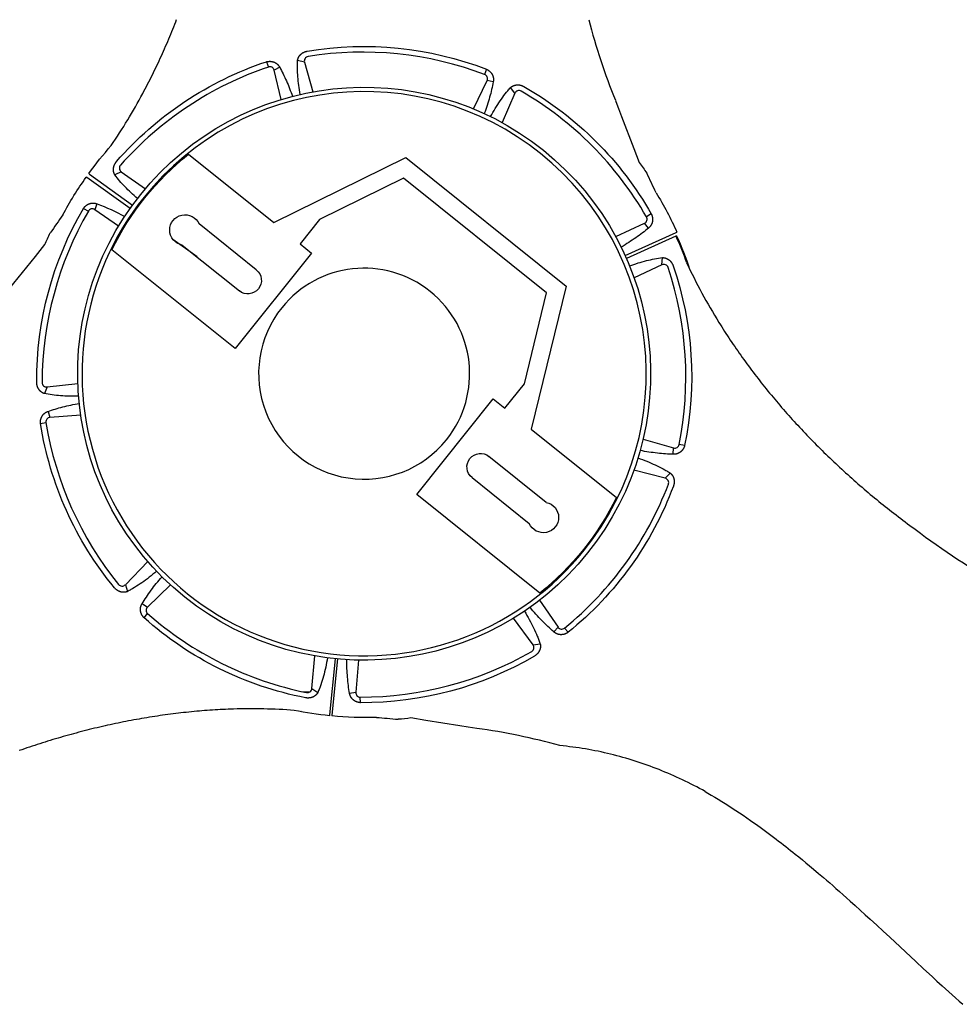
# Model space of a CAD drawing. Extents: x 4943 to 6465, y 1900 to 2987.
# Tile 7 of 25: x 5223 to 5438, y 2444 to 2669. Entities that reach past the tile are written whole.
import ezdxf

# ---------------------------------------------------------------- set-up
doc = ezdxf.new("R2010")
doc.units = 0
doc.layers.add('MAKE2D$VISIBLE$CURVAS', color=7, linetype='CONTINUOUS')

msp = doc.modelspace()

# ---------------------------------------------------------------- linework, layer by layer
at = {"layer": 'MAKE2D$VISIBLE$CURVAS', "color": 39}
for p, q in [((5279.86, 2659.45), (5280.32, 2658.25)), ((5288.57, 2659.36), (5286.98, 2659.75)), ((5288.57, 2659.36), (5290.47, 2652.57)), ((5282.9, 2658.2), (5281.62, 2657.54)), ((5283.26, 2650.83), (5281.62, 2657.54)), ((5330.17, 2657.74), (5329.76, 2656.53)), ((5327.2, 2648.68), (5330.32, 2655.15)), ((5331.72, 2654.85), (5330.32, 2655.15)), ((5336.67, 2652.24), (5333.74, 2645.54)), ((5336.67, 2652.24), (5335.68, 2653.55)), ((5239.27, 2633.89), (5239.42, 2633.78)), ((5239.42, 2633.78), (5249.28, 2626.7)), ((5246.7, 2634.28), (5245.22, 2633.57)), ((5246.7, 2634.28), (5252.21, 2630.43)), ((5238.83, 2632.96), (5238.68, 2633.07)), ((5248.69, 2625.88), (5238.83, 2632.96)), ((5241.13, 2626.98), (5240.61, 2625.63)), ((5238.03, 2625.91), (5239.16, 2625.31)), ((5246.05, 2621.83), (5240.61, 2625.63)), ((5249.7, 2625.16), (5249.51, 2625.3)), ((5250.09, 2626.12), (5250.29, 2625.98)), ((5367.85, 2624.66), (5366.77, 2623.98)), ((5359.72, 2619.48), (5366.32, 2622.56)), ((5367.22, 2621.44), (5366.32, 2622.56)), ((5266.15, 2621.14), (5266.1, 2621.09)), ((5361.87, 2615.16), (5373.56, 2620.44)), ((5373.56, 2620.44), (5373.73, 2620.52)), ((5264.02, 2614.88), (5258.51, 2618.83)), ((5373.48, 2619.59), (5362.17, 2614.48)), ((5373.65, 2619.67), (5373.48, 2619.59)), ((5370.27, 2613.03), (5370.39, 2614.67)), ((5370.27, 2613.03), (5363.93, 2610.07)), ((5229.74, 2585.12), (5229.1, 2583.6)), ((5229.74, 2585.12), (5236.77, 2585.9)), ((5229.95, 2579.52), (5230.39, 2578.16)), ((5237.41, 2578.68), (5230.39, 2578.16)), ((5228.22, 2576.73), (5229.47, 2576.99)), ((5365.98, 2573.2), (5372.95, 2571.16)), ((5372.88, 2569.73), (5372.95, 2571.16)), ((5375.48, 2571.73), (5374.22, 2571.93)), ((5371.05, 2564.23), (5363.88, 2566.07)), ((5371.05, 2564.23), (5372.19, 2565.42)), ((5247.62, 2539.9), (5252.78, 2545.18)), ((5247.62, 2539.9), (5248.08, 2538.32)), ((5257.97, 2539.86), (5252.67, 2534.79)), ((5251.46, 2535.57), (5252.67, 2534.79)), ((5342.32, 2536.37), (5346.53, 2530.19)), ((5251.9, 2532.32), (5252.7, 2533.31)), ((5340.84, 2526.14), (5336.34, 2532.24)), ((5345.57, 2529.12), (5346.53, 2530.19)), ((5348.85, 2529.02), (5348.01, 2529.97)), ((5340.84, 2526.14), (5342.47, 2526.35)), ((5290.27, 2516.18), (5290.92, 2523.63)), ((5294.35, 2510.12), (5295.63, 2522.98)), ((5296.13, 2522.93), (5294.85, 2510.09)), ((5300.95, 2522.66), (5300.31, 2515.3)), ((5287.93, 2515.48), (5289.82, 2515.41)), ((5290.27, 2516.18), (5291.63, 2515.26)), ((5298.88, 2515.08), (5300.31, 2515.3)), ((5301.36, 2512.93), (5301.31, 2514.2)), ((5287.88, 2511.04), (5287.87, 2511.04)), ((5294.33, 2509.94), (5294.35, 2510.12)), ((5294.85, 2510.09), (5294.83, 2509.91)), ((5380.18, 2492.63), (5380.78, 2492.28))]:
    msp.add_line(p, q, dxfattribs=at)
at = {"layer": 'MAKE2D$VISIBLE$CURVAS', "color": 8}
for p, q in [((5262.06, 2638.3), (5281.53, 2622.68)), ((5281.53, 2622.68), (5311.73, 2637.55)), ((5311.73, 2637.55), (5348.39, 2608.14)), ((5311.21, 2632.84), (5292.04, 2623.4)), ((5343.9, 2606.62), (5311.21, 2632.84)), ((5277.56, 2611.89), (5264.47, 2622.39)), ((5292.04, 2623.4), (5287.57, 2617.83)), ((5287.57, 2617.83), (5290.21, 2615.72)), ((5272.69, 2593.88), (5244.54, 2616.46)), ((5260.59, 2617.55), (5273.68, 2607.06)), ((5290.21, 2615.72), (5272.69, 2593.88)), ((5338.84, 2585.85), (5343.9, 2606.62)), ((5348.39, 2608.14), (5340.42, 2575.44)), ((5334.38, 2580.29), (5338.84, 2585.85)), ((5314.22, 2560.56), (5331.74, 2582.4)), ((5331.74, 2582.4), (5334.38, 2580.29)), ((5340.42, 2575.44), (5359.89, 2559.82)), ((5343.84, 2558.72), (5330.75, 2569.22)), ((5326.87, 2564.38), (5339.96, 2553.88)), ((5342.37, 2537.98), (5314.22, 2560.56))]:
    msp.add_line(p, q, dxfattribs=at)
at = {"layer": 'MAKE2D$VISIBLE$CURVAS', "color": 39}
for points in [[(5244.39, 2640.28), (5244.87, 2641), (5245.36, 2641.73), (5245.83, 2642.45), (5246.31, 2643.18), (5246.77, 2643.92), (5247.24, 2644.65), (5247.69, 2645.39), (5248.15, 2646.14), (5248.59, 2646.88), (5249.04, 2647.63), (5249.48, 2648.38), (5249.91, 2649.14), (5250.34, 2649.9), (5250.76, 2650.66), (5251.18, 2651.42), (5251.6, 2652.19), (5251.88, 2652.72), (5252.16, 2653.25), (5252.44, 2653.78), (5252.71, 2654.31), (5252.99, 2654.84), (5253.26, 2655.38), (5253.53, 2655.91), (5253.79, 2656.45), (5254.06, 2656.99), (5254.32, 2657.53), (5254.58, 2658.07), (5254.84, 2658.61), (5255.09, 2659.16), (5255.35, 2659.7), (5255.6, 2660.25), (5255.85, 2660.79), (5256.1, 2661.34), (5256.34, 2661.89), (5256.59, 2662.44), (5256.83, 2663), (5257.07, 2663.55), (5257.31, 2664.11), (5257.54, 2664.66), (5257.77, 2665.22), (5258, 2665.78), (5258.23, 2666.34), (5258.46, 2666.9), (5258.69, 2667.46), (5258.91, 2668.02), (5259.13, 2668.59), (5259.35, 2669.15)], [(5286.98, 2659.75), (5286.98, 2659.79), (5286.99, 2659.84), (5287, 2659.88), (5287.01, 2659.93), (5287.02, 2659.97), (5287.03, 2660.02), (5287.04, 2660.06), (5287.06, 2660.1), (5287.07, 2660.15), (5287.09, 2660.19), (5287.1, 2660.24), (5287.12, 2660.28), (5287.14, 2660.32), (5287.16, 2660.37), (5287.18, 2660.41), (5287.2, 2660.45), (5287.22, 2660.49), (5287.24, 2660.53), (5287.26, 2660.57), (5287.29, 2660.61), (5287.31, 2660.65), (5287.34, 2660.69), (5287.36, 2660.73), (5287.39, 2660.77), (5287.42, 2660.81), (5287.45, 2660.84), (5287.48, 2660.88), (5287.51, 2660.92), (5287.54, 2660.96), (5287.57, 2660.99), (5287.61, 2661.03), (5287.64, 2661.06), (5287.68, 2661.1), (5287.72, 2661.14), (5287.76, 2661.18), (5287.8, 2661.22), (5287.85, 2661.25), (5287.89, 2661.29), (5287.93, 2661.32), (5287.98, 2661.36), (5288.03, 2661.39), (5288.08, 2661.42), (5288.12, 2661.46), (5288.17, 2661.49), (5288.23, 2661.52), (5288.28, 2661.55), (5288.33, 2661.58), (5288.39, 2661.6), (5288.43, 2661.63), (5288.48, 2661.65), (5288.53, 2661.67), (5288.58, 2661.69), (5288.63, 2661.71), (5288.68, 2661.73), (5288.74, 2661.75), (5288.79, 2661.77), (5288.84, 2661.79), (5288.89, 2661.8), (5288.95, 2661.82), (5289, 2661.83), (5289.05, 2661.84), (5289.11, 2661.85), (5289.16, 2661.86), (5289.22, 2661.87)], [(5279.86, 2659.45), (5279.92, 2659.46), (5279.99, 2659.48), (5280.05, 2659.49), (5280.11, 2659.5), (5280.17, 2659.51), (5280.23, 2659.52), (5280.29, 2659.53), (5280.35, 2659.53), (5280.41, 2659.54), (5280.48, 2659.54), (5280.54, 2659.55), (5280.6, 2659.55), (5280.66, 2659.55), (5280.72, 2659.55), (5280.78, 2659.54), (5280.84, 2659.54), (5280.9, 2659.54), (5280.97, 2659.53), (5281.03, 2659.52), (5281.09, 2659.51), (5281.15, 2659.5), (5281.21, 2659.49), (5281.27, 2659.47), (5281.33, 2659.46), (5281.38, 2659.44), (5281.44, 2659.43), (5281.49, 2659.41), (5281.55, 2659.39), (5281.6, 2659.37), (5281.66, 2659.35), (5281.71, 2659.33), (5281.76, 2659.3), (5281.81, 2659.28), (5281.85, 2659.26), (5281.9, 2659.23), (5281.94, 2659.21), (5281.99, 2659.18), (5282.03, 2659.16), (5282.07, 2659.13), (5282.11, 2659.1), (5282.15, 2659.07), (5282.19, 2659.04), (5282.23, 2659.01), (5282.27, 2658.98), (5282.31, 2658.95), (5282.34, 2658.92), (5282.38, 2658.89), (5282.41, 2658.85), (5282.45, 2658.82), (5282.49, 2658.78), (5282.52, 2658.74), (5282.56, 2658.71), (5282.59, 2658.67), (5282.62, 2658.63), (5282.65, 2658.59), (5282.69, 2658.55), (5282.72, 2658.5), (5282.74, 2658.46), (5282.77, 2658.42), (5282.8, 2658.38), (5282.83, 2658.33), (5282.85, 2658.29), (5282.88, 2658.25), (5282.9, 2658.2)], [(5287.61, 2651.98), (5287.52, 2652.5), (5287.43, 2653.02), (5287.36, 2653.53), (5287.28, 2654.03), (5287.22, 2654.54), (5287.16, 2655.04), (5287.11, 2655.53), (5287.07, 2656.02), (5287.03, 2656.5), (5287, 2656.98), (5286.98, 2657.45), (5286.96, 2657.92), (5286.95, 2658.39), (5286.95, 2658.85), (5286.96, 2659.3), (5286.98, 2659.75)], [(5282.9, 2658.2), (5283.1, 2657.83), (5283.3, 2657.46), (5283.5, 2657.07), (5283.69, 2656.69), (5283.88, 2656.29), (5284.07, 2655.89), (5284.26, 2655.48), (5284.45, 2655.07), (5284.63, 2654.65), (5284.81, 2654.22), (5284.99, 2653.79), (5285.16, 2653.35), (5285.33, 2652.91), (5285.5, 2652.46), (5285.67, 2652.01), (5285.84, 2651.55)], [(5330.17, 2657.74), (5330.22, 2657.72), (5330.28, 2657.69), (5330.34, 2657.66), (5330.39, 2657.63), (5330.45, 2657.6), (5330.5, 2657.57), (5330.55, 2657.53), (5330.6, 2657.5), (5330.65, 2657.47), (5330.7, 2657.43), (5330.75, 2657.39), (5330.8, 2657.35), (5330.85, 2657.32), (5330.9, 2657.28), (5330.94, 2657.24), (5330.98, 2657.19), (5331.03, 2657.15), (5331.07, 2657.11), (5331.12, 2657.06), (5331.16, 2657.01), (5331.2, 2656.97), (5331.23, 2656.92), (5331.27, 2656.87), (5331.31, 2656.82), (5331.34, 2656.78), (5331.37, 2656.73), (5331.41, 2656.68), (5331.44, 2656.63), (5331.46, 2656.58), (5331.49, 2656.53), (5331.52, 2656.48), (5331.54, 2656.43), (5331.56, 2656.38), (5331.59, 2656.33), (5331.6, 2656.29), (5331.62, 2656.24), (5331.64, 2656.19), (5331.66, 2656.14), (5331.67, 2656.1), (5331.69, 2656.05), (5331.7, 2656), (5331.71, 2655.95), (5331.72, 2655.91), (5331.73, 2655.86), (5331.74, 2655.81), (5331.75, 2655.76), (5331.76, 2655.71), (5331.76, 2655.67), (5331.77, 2655.61), (5331.77, 2655.56), (5331.78, 2655.51), (5331.78, 2655.46), (5331.78, 2655.41), (5331.78, 2655.36), (5331.78, 2655.31), (5331.78, 2655.26), (5331.77, 2655.2), (5331.77, 2655.15), (5331.76, 2655.1), (5331.76, 2655.05), (5331.75, 2655), (5331.74, 2654.95), (5331.73, 2654.9), (5331.72, 2654.85)], [(5331.72, 2654.85), (5331.64, 2654.43), (5331.55, 2653.99), (5331.46, 2653.56), (5331.36, 2653.12), (5331.25, 2652.68), (5331.14, 2652.23), (5331.02, 2651.78), (5330.89, 2651.33), (5330.76, 2650.88), (5330.62, 2650.42), (5330.48, 2649.95), (5330.33, 2649.49), (5330.18, 2649.02), (5330.01, 2648.55), (5329.85, 2648.07), (5329.67, 2647.59)], [(5335.68, 2653.55), (5335.71, 2653.58), (5335.75, 2653.61), (5335.78, 2653.64), (5335.82, 2653.67), (5335.85, 2653.69), (5335.89, 2653.72), (5335.93, 2653.75), (5335.97, 2653.77), (5336.01, 2653.8), (5336.05, 2653.82), (5336.09, 2653.85), (5336.13, 2653.87), (5336.17, 2653.89), (5336.21, 2653.91), (5336.25, 2653.93), (5336.3, 2653.95), (5336.34, 2653.97), (5336.38, 2653.99), (5336.42, 2654), (5336.47, 2654.02), (5336.51, 2654.04), (5336.55, 2654.05), (5336.6, 2654.06), (5336.65, 2654.08), (5336.69, 2654.09), (5336.74, 2654.1), (5336.78, 2654.11), (5336.83, 2654.12), (5336.88, 2654.13), (5336.93, 2654.14), (5336.98, 2654.14), (5337.03, 2654.15), (5337.08, 2654.15), (5337.14, 2654.16), (5337.19, 2654.16), (5337.25, 2654.16), (5337.3, 2654.16), (5337.36, 2654.16), (5337.42, 2654.16), (5337.47, 2654.16), (5337.53, 2654.16), (5337.59, 2654.15), (5337.65, 2654.15), (5337.71, 2654.14), (5337.77, 2654.13), (5337.83, 2654.12), (5337.88, 2654.11), (5337.94, 2654.09), (5338, 2654.08), (5338.05, 2654.07), (5338.1, 2654.05), (5338.15, 2654.04), (5338.21, 2654.02), (5338.26, 2654), (5338.31, 2653.99), (5338.36, 2653.97), (5338.41, 2653.95), (5338.46, 2653.93), (5338.51, 2653.9), (5338.56, 2653.88), (5338.61, 2653.86), (5338.66, 2653.83), (5338.71, 2653.8), (5338.76, 2653.78)], [(5331.12, 2646.9), (5331.39, 2647.38), (5331.66, 2647.85), (5331.93, 2648.31), (5332.2, 2648.77), (5332.48, 2649.22), (5332.75, 2649.65), (5333.04, 2650.08), (5333.32, 2650.5), (5333.6, 2650.92), (5333.89, 2651.32), (5334.18, 2651.71), (5334.48, 2652.1), (5334.77, 2652.48), (5335.07, 2652.84), (5335.22, 2653.02), (5335.37, 2653.2), (5335.53, 2653.38), (5335.68, 2653.55)], [(5359.64, 2650.63), (5360, 2649.72), (5360.35, 2648.8), (5361.06, 2646.97), (5363.87, 2639.63), (5365.11, 2636.4)], [(5245.22, 2633.57), (5245.2, 2633.61), (5245.18, 2633.65), (5245.16, 2633.69), (5245.14, 2633.73), (5245.12, 2633.77), (5245.1, 2633.81), (5245.08, 2633.85), (5245.06, 2633.89), (5245.04, 2633.94), (5245.03, 2633.98), (5245.01, 2634.03), (5245, 2634.07), (5244.98, 2634.12), (5244.97, 2634.16), (5244.96, 2634.21), (5244.95, 2634.25), (5244.94, 2634.3), (5244.93, 2634.34), (5244.92, 2634.39), (5244.92, 2634.43), (5244.91, 2634.48), (5244.91, 2634.53), (5244.9, 2634.57), (5244.9, 2634.62), (5244.89, 2634.67), (5244.89, 2634.71), (5244.89, 2634.76), (5244.89, 2634.81), (5244.89, 2634.86), (5244.89, 2634.91), (5244.9, 2634.96), (5244.9, 2635.01), (5244.91, 2635.06), (5244.91, 2635.12), (5244.92, 2635.17), (5244.93, 2635.23), (5244.94, 2635.28), (5244.95, 2635.34), (5244.96, 2635.39), (5244.98, 2635.45), (5244.99, 2635.5), (5245.01, 2635.56), (5245.03, 2635.62), (5245.04, 2635.67), (5245.07, 2635.73), (5245.09, 2635.78), (5245.11, 2635.84), (5245.13, 2635.9), (5245.16, 2635.95), (5245.18, 2635.99), (5245.2, 2636.04), (5245.23, 2636.09), (5245.26, 2636.14), (5245.28, 2636.19), (5245.31, 2636.23), (5245.34, 2636.28), (5245.37, 2636.33), (5245.4, 2636.37), (5245.43, 2636.42), (5245.47, 2636.46), (5245.5, 2636.5), (5245.53, 2636.55), (5245.57, 2636.59), (5245.6, 2636.63)], [(5250.39, 2628.18), (5250.01, 2628.51), (5249.64, 2628.85), (5249.27, 2629.18), (5248.92, 2629.51), (5248.56, 2629.85), (5248.22, 2630.18), (5247.88, 2630.52), (5247.56, 2630.85), (5247.24, 2631.19), (5246.92, 2631.53), (5246.62, 2631.87), (5246.32, 2632.2), (5246.04, 2632.54), (5245.76, 2632.88), (5245.49, 2633.23), (5245.22, 2633.57)], [(5238.03, 2625.91), (5238.07, 2625.96), (5238.1, 2626.01), (5238.14, 2626.06), (5238.18, 2626.11), (5238.22, 2626.16), (5238.26, 2626.2), (5238.3, 2626.25), (5238.34, 2626.3), (5238.38, 2626.34), (5238.43, 2626.39), (5238.47, 2626.43), (5238.52, 2626.47), (5238.56, 2626.51), (5238.61, 2626.55), (5238.66, 2626.59), (5238.7, 2626.62), (5238.76, 2626.66), (5238.81, 2626.7), (5238.86, 2626.73), (5238.91, 2626.77), (5238.96, 2626.8), (5239.02, 2626.83), (5239.07, 2626.86), (5239.12, 2626.88), (5239.18, 2626.91), (5239.23, 2626.93), (5239.28, 2626.96), (5239.34, 2626.98), (5239.39, 2627), (5239.44, 2627.02), (5239.5, 2627.03), (5239.55, 2627.05), (5239.6, 2627.07), (5239.65, 2627.08), (5239.7, 2627.09), (5239.75, 2627.1), (5239.8, 2627.11), (5239.85, 2627.12), (5239.9, 2627.13), (5239.95, 2627.13), (5240, 2627.14), (5240.05, 2627.14), (5240.1, 2627.14), (5240.14, 2627.15), (5240.19, 2627.15), (5240.24, 2627.15), (5240.29, 2627.15), (5240.34, 2627.15), (5240.39, 2627.14), (5240.44, 2627.14), (5240.49, 2627.13), (5240.54, 2627.13), (5240.6, 2627.12), (5240.65, 2627.11), (5240.7, 2627.1), (5240.75, 2627.09), (5240.8, 2627.08), (5240.85, 2627.07), (5240.9, 2627.06), (5240.94, 2627.04), (5240.99, 2627.03), (5241.04, 2627.01), (5241.09, 2626.99), (5241.13, 2626.98)], [(5367.85, 2624.66), (5367.88, 2624.6), (5367.9, 2624.55), (5367.93, 2624.49), (5367.95, 2624.43), (5367.97, 2624.37), (5367.99, 2624.31), (5368.01, 2624.26), (5368.03, 2624.2), (5368.05, 2624.14), (5368.07, 2624.08), (5368.08, 2624.02), (5368.09, 2623.96), (5368.11, 2623.9), (5368.12, 2623.84), (5368.13, 2623.78), (5368.13, 2623.72), (5368.14, 2623.66), (5368.15, 2623.59), (5368.15, 2623.53), (5368.15, 2623.47), (5368.15, 2623.41), (5368.15, 2623.35), (5368.15, 2623.29), (5368.15, 2623.23), (5368.15, 2623.17), (5368.14, 2623.11), (5368.13, 2623.05), (5368.13, 2622.99), (5368.12, 2622.94), (5368.11, 2622.88), (5368.09, 2622.83), (5368.08, 2622.77), (5368.07, 2622.72), (5368.05, 2622.67), (5368.04, 2622.62), (5368.02, 2622.57), (5368.01, 2622.53), (5367.99, 2622.48), (5367.97, 2622.43), (5367.95, 2622.39), (5367.93, 2622.34), (5367.91, 2622.3), (5367.89, 2622.25), (5367.87, 2622.21), (5367.84, 2622.17), (5367.82, 2622.12), (5367.8, 2622.08), (5367.77, 2622.04), (5367.74, 2622), (5367.71, 2621.96), (5367.68, 2621.91), (5367.65, 2621.87), (5367.62, 2621.83), (5367.59, 2621.79), (5367.55, 2621.75), (5367.52, 2621.72), (5367.49, 2621.68), (5367.45, 2621.64), (5367.41, 2621.61), (5367.38, 2621.57), (5367.34, 2621.54), (5367.3, 2621.5), (5367.26, 2621.47), (5367.22, 2621.44)], [(5367.22, 2621.44), (5366.89, 2621.16), (5366.54, 2620.87), (5366.19, 2620.59), (5365.83, 2620.32), (5365.46, 2620.04), (5365.09, 2619.76), (5364.71, 2619.49), (5364.32, 2619.21), (5363.93, 2618.94), (5363.52, 2618.67), (5363.12, 2618.4), (5362.7, 2618.13), (5362.28, 2617.87), (5361.85, 2617.6), (5361.41, 2617.33), (5360.97, 2617.07)], [(5219.64, 2605.81), (5220.26, 2606.58), (5220.87, 2607.35), (5222.1, 2608.87), (5227.06, 2614.97), (5229.24, 2617.66)], [(5362.89, 2612.8), (5363.38, 2612.97), (5363.87, 2613.14), (5364.36, 2613.29), (5364.84, 2613.45), (5365.33, 2613.59), (5365.8, 2613.73), (5366.28, 2613.86), (5366.75, 2613.98), (5367.22, 2614.09), (5367.68, 2614.2), (5368.14, 2614.3), (5368.6, 2614.39), (5369.05, 2614.47), (5369.5, 2614.55), (5369.95, 2614.61), (5370.39, 2614.67)], [(5370.39, 2614.67), (5370.43, 2614.67), (5370.48, 2614.67), (5370.52, 2614.67), (5370.57, 2614.67), (5370.62, 2614.66), (5370.66, 2614.66), (5370.71, 2614.66), (5370.75, 2614.65), (5370.8, 2614.64), (5370.85, 2614.63), (5370.89, 2614.63), (5370.94, 2614.62), (5370.98, 2614.6), (5371.03, 2614.59), (5371.07, 2614.58), (5371.12, 2614.57), (5371.16, 2614.55), (5371.21, 2614.54), (5371.25, 2614.52), (5371.29, 2614.5), (5371.33, 2614.49), (5371.38, 2614.47), (5371.42, 2614.45), (5371.46, 2614.43), (5371.5, 2614.41), (5371.55, 2614.39), (5371.59, 2614.36), (5371.63, 2614.34), (5371.67, 2614.31), (5371.71, 2614.29), (5371.75, 2614.26), (5371.8, 2614.23), (5371.84, 2614.2), (5371.89, 2614.17), (5371.93, 2614.13), (5371.97, 2614.1), (5372.02, 2614.06), (5372.06, 2614.02), (5372.1, 2613.98), (5372.14, 2613.94), (5372.18, 2613.9), (5372.22, 2613.86), (5372.26, 2613.82), (5372.3, 2613.77), (5372.34, 2613.73), (5372.38, 2613.68), (5372.41, 2613.63), (5372.45, 2613.58), (5372.48, 2613.54), (5372.51, 2613.5), (5372.54, 2613.45), (5372.57, 2613.4), (5372.6, 2613.36), (5372.63, 2613.31), (5372.65, 2613.26), (5372.68, 2613.21), (5372.7, 2613.16), (5372.73, 2613.12), (5372.75, 2613.07), (5372.77, 2613.02), (5372.79, 2612.96), (5372.82, 2612.91), (5372.83, 2612.86), (5372.85, 2612.81)], [(5375.92, 2613.52), (5376.33, 2612.64), (5376.75, 2611.77), (5377.18, 2610.89), (5377.62, 2610.02), (5378.06, 2609.16), (5378.5, 2608.29), (5378.96, 2607.43), (5379.42, 2606.58), (5379.89, 2605.72), (5380.36, 2604.87), (5380.84, 2604.03), (5381.32, 2603.18), (5381.82, 2602.34), (5382.31, 2601.5), (5382.82, 2600.67), (5383.33, 2599.84), (5383.64, 2599.33), (5383.96, 2598.82), (5384.28, 2598.32), (5384.61, 2597.81), (5384.93, 2597.31), (5385.26, 2596.81), (5385.59, 2596.31), (5385.92, 2595.81), (5386.25, 2595.31), (5386.59, 2594.81), (5386.93, 2594.32), (5387.27, 2593.82), (5387.61, 2593.33), (5387.96, 2592.84), (5388.3, 2592.35), (5388.65, 2591.86), (5389.01, 2591.37), (5389.36, 2590.88), (5389.71, 2590.39), (5390.07, 2589.91), (5390.43, 2589.42), (5390.79, 2588.94), (5391.16, 2588.46), (5391.52, 2587.98), (5391.89, 2587.5), (5392.26, 2587.02), (5392.64, 2586.54), (5393.01, 2586.07), (5393.39, 2585.59), (5393.76, 2585.12), (5394.15, 2584.65), (5394.53, 2584.17), (5394.91, 2583.7), (5395.3, 2583.24), (5395.69, 2582.77), (5396.08, 2582.3), (5396.47, 2581.84), (5396.86, 2581.37), (5397.26, 2580.91), (5397.66, 2580.45), (5398.06, 2579.99), (5398.46, 2579.53), (5398.86, 2579.07), (5399.27, 2578.61), (5399.68, 2578.16), (5400.09, 2577.7), (5400.5, 2577.25), (5400.91, 2576.79), (5401.33, 2576.34), (5401.74, 2575.89), (5402.16, 2575.45), (5402.58, 2575), (5403.01, 2574.55), (5403.43, 2574.11), (5403.86, 2573.66), (5404.29, 2573.22), (5404.72, 2572.78), (5405.15, 2572.34), (5405.58, 2571.9), (5406.02, 2571.46), (5406.45, 2571.03), (5406.89, 2570.59), (5407.33, 2570.16), (5407.78, 2569.73), (5408.22, 2569.3), (5408.67, 2568.87), (5409.11, 2568.44), (5409.56, 2568.01), (5410.01, 2567.59), (5410.47, 2567.16), (5410.92, 2566.74), (5411.38, 2566.32), (5411.83, 2565.9), (5412.29, 2565.48), (5412.75, 2565.06), (5413.22, 2564.64), (5413.68, 2564.23), (5414.15, 2563.82), (5414.61, 2563.4), (5415.08, 2562.99), (5415.55, 2562.58), (5416.03, 2562.17), (5416.5, 2561.77), (5416.98, 2561.36), (5417.45, 2560.96), (5417.93, 2560.55), (5418.41, 2560.15), (5418.89, 2559.75), (5419.38, 2559.35), (5419.86, 2558.96), (5420.35, 2558.56), (5420.84, 2558.17), (5421.33, 2557.77), (5421.82, 2557.38), (5422.31, 2556.99), (5422.8, 2556.6)], [(5229.1, 2583.6), (5229.06, 2583.61), (5229.01, 2583.63), (5228.97, 2583.65), (5228.93, 2583.66), (5228.89, 2583.68), (5228.84, 2583.7), (5228.8, 2583.72), (5228.76, 2583.74), (5228.72, 2583.76), (5228.68, 2583.78), (5228.64, 2583.81), (5228.6, 2583.83), (5228.56, 2583.85), (5228.52, 2583.88), (5228.48, 2583.91), (5228.44, 2583.94), (5228.4, 2583.96), (5228.37, 2583.99), (5228.33, 2584.02), (5228.3, 2584.05), (5228.26, 2584.08), (5228.23, 2584.11), (5228.19, 2584.14), (5228.16, 2584.17), (5228.13, 2584.21), (5228.09, 2584.24), (5228.06, 2584.28), (5228.03, 2584.31), (5228, 2584.35), (5227.97, 2584.39), (5227.94, 2584.43), (5227.91, 2584.47), (5227.87, 2584.51), (5227.84, 2584.56), (5227.81, 2584.61), (5227.78, 2584.65), (5227.75, 2584.7), (5227.72, 2584.75), (5227.7, 2584.8), (5227.67, 2584.85), (5227.65, 2584.9), (5227.62, 2584.96), (5227.6, 2585.01), (5227.57, 2585.06), (5227.55, 2585.12), (5227.53, 2585.18), (5227.51, 2585.23), (5227.49, 2585.29), (5227.48, 2585.34), (5227.46, 2585.39), (5227.45, 2585.45), (5227.44, 2585.5), (5227.43, 2585.55), (5227.41, 2585.61), (5227.4, 2585.66), (5227.4, 2585.72), (5227.39, 2585.77), (5227.38, 2585.82), (5227.37, 2585.88), (5227.37, 2585.93), (5227.37, 2585.99), (5227.36, 2586.04), (5227.36, 2586.1), (5227.36, 2586.15)], [(5236.93, 2582.98), (5236.4, 2582.97), (5235.87, 2582.97), (5235.35, 2582.97), (5234.83, 2582.98), (5234.32, 2583), (5233.81, 2583.02), (5233.32, 2583.05), (5232.82, 2583.09), (5232.33, 2583.13), (5231.85, 2583.18), (5231.38, 2583.23), (5230.91, 2583.29), (5230.45, 2583.36), (5229.99, 2583.43), (5229.54, 2583.51), (5229.1, 2583.6)], [(5229.95, 2579.52), (5230.35, 2579.66), (5230.76, 2579.8), (5231.17, 2579.93), (5231.59, 2580.06), (5232.02, 2580.19), (5232.45, 2580.31), (5232.89, 2580.43), (5233.33, 2580.55), (5233.78, 2580.66), (5234.23, 2580.77), (5234.69, 2580.87), (5235.16, 2580.97), (5235.63, 2581.07), (5236.11, 2581.17), (5236.59, 2581.26), (5237.08, 2581.35)], [(5228.22, 2576.73), (5228.22, 2576.8), (5228.21, 2576.86), (5228.21, 2576.92), (5228.21, 2576.98), (5228.21, 2577.04), (5228.21, 2577.11), (5228.21, 2577.17), (5228.21, 2577.23), (5228.22, 2577.29), (5228.23, 2577.35), (5228.23, 2577.41), (5228.24, 2577.48), (5228.25, 2577.54), (5228.26, 2577.6), (5228.27, 2577.65), (5228.29, 2577.71), (5228.3, 2577.77), (5228.32, 2577.83), (5228.34, 2577.89), (5228.36, 2577.95), (5228.38, 2578.01), (5228.4, 2578.07), (5228.42, 2578.12), (5228.45, 2578.18), (5228.47, 2578.23), (5228.5, 2578.28), (5228.52, 2578.34), (5228.55, 2578.39), (5228.58, 2578.44), (5228.61, 2578.49), (5228.64, 2578.53), (5228.67, 2578.58), (5228.7, 2578.62), (5228.73, 2578.66), (5228.76, 2578.7), (5228.8, 2578.74), (5228.83, 2578.78), (5228.86, 2578.82), (5228.9, 2578.86), (5228.93, 2578.89), (5228.96, 2578.93), (5229, 2578.96), (5229.04, 2579), (5229.07, 2579.03), (5229.11, 2579.06), (5229.15, 2579.09), (5229.18, 2579.12), (5229.22, 2579.15), (5229.26, 2579.18), (5229.31, 2579.21), (5229.35, 2579.24), (5229.39, 2579.27), (5229.44, 2579.3), (5229.48, 2579.32), (5229.53, 2579.35), (5229.57, 2579.37), (5229.62, 2579.39), (5229.66, 2579.41), (5229.71, 2579.43), (5229.76, 2579.45), (5229.8, 2579.47), (5229.85, 2579.49), (5229.9, 2579.51), (5229.95, 2579.52)], [(5372.88, 2569.73), (5372.45, 2569.74), (5372, 2569.75), (5371.55, 2569.78), (5371.1, 2569.8), (5370.64, 2569.84), (5370.18, 2569.88), (5369.71, 2569.92), (5369.24, 2569.97), (5368.76, 2570.03), (5368.28, 2570.09), (5367.79, 2570.16), (5367.31, 2570.23), (5366.81, 2570.31), (5366.31, 2570.39), (5365.81, 2570.48), (5365.31, 2570.57)], [(5375.48, 2571.73), (5375.46, 2571.67), (5375.44, 2571.61), (5375.43, 2571.55), (5375.41, 2571.49), (5375.38, 2571.44), (5375.36, 2571.38), (5375.34, 2571.32), (5375.31, 2571.27), (5375.29, 2571.21), (5375.26, 2571.15), (5375.23, 2571.1), (5375.2, 2571.04), (5375.17, 2570.99), (5375.14, 2570.94), (5375.11, 2570.89), (5375.07, 2570.84), (5375.04, 2570.79), (5375, 2570.74), (5374.96, 2570.69), (5374.92, 2570.64), (5374.88, 2570.59), (5374.84, 2570.55), (5374.8, 2570.5), (5374.76, 2570.46), (5374.72, 2570.42), (5374.68, 2570.38), (5374.63, 2570.34), (5374.59, 2570.3), (5374.54, 2570.26), (5374.5, 2570.23), (5374.45, 2570.2), (5374.41, 2570.16), (5374.37, 2570.13), (5374.32, 2570.11), (5374.28, 2570.08), (5374.24, 2570.05), (5374.19, 2570.03), (5374.15, 2570), (5374.1, 2569.98), (5374.06, 2569.96), (5374.01, 2569.94), (5373.97, 2569.92), (5373.92, 2569.9), (5373.88, 2569.88), (5373.83, 2569.86), (5373.79, 2569.85), (5373.74, 2569.83), (5373.69, 2569.82), (5373.64, 2569.81), (5373.59, 2569.79), (5373.54, 2569.78), (5373.49, 2569.77), (5373.44, 2569.76), (5373.39, 2569.75), (5373.34, 2569.75), (5373.29, 2569.74), (5373.24, 2569.73), (5373.19, 2569.73), (5373.14, 2569.73), (5373.09, 2569.72), (5373.04, 2569.72), (5372.99, 2569.72), (5372.94, 2569.72), (5372.88, 2569.73)], [(5364.81, 2568.88), (5365.33, 2568.69), (5365.84, 2568.5), (5366.35, 2568.31), (5366.85, 2568.11), (5367.34, 2567.91), (5367.82, 2567.7), (5368.3, 2567.49), (5368.76, 2567.28), (5369.22, 2567.06), (5369.67, 2566.84), (5370.11, 2566.61), (5370.54, 2566.38), (5370.97, 2566.15), (5371.18, 2566.03), (5371.38, 2565.91), (5371.59, 2565.79), (5371.79, 2565.67), (5371.99, 2565.55), (5372.19, 2565.42)], [(5372.19, 2565.42), (5372.22, 2565.39), (5372.26, 2565.37), (5372.29, 2565.34), (5372.32, 2565.3), (5372.36, 2565.27), (5372.39, 2565.24), (5372.42, 2565.21), (5372.45, 2565.17), (5372.48, 2565.14), (5372.51, 2565.1), (5372.54, 2565.07), (5372.57, 2565.03), (5372.6, 2564.99), (5372.63, 2564.96), (5372.66, 2564.92), (5372.68, 2564.88), (5372.71, 2564.84), (5372.73, 2564.8), (5372.76, 2564.76), (5372.78, 2564.72), (5372.8, 2564.68), (5372.82, 2564.64), (5372.84, 2564.6), (5372.86, 2564.55), (5372.88, 2564.51), (5372.9, 2564.47), (5372.92, 2564.42), (5372.93, 2564.38), (5372.95, 2564.33), (5372.97, 2564.28), (5372.98, 2564.24), (5372.99, 2564.19), (5373.01, 2564.14), (5373.02, 2564.08), (5373.03, 2564.03), (5373.04, 2563.97), (5373.05, 2563.92), (5373.06, 2563.86), (5373.07, 2563.8), (5373.08, 2563.75), (5373.08, 2563.69), (5373.09, 2563.63), (5373.09, 2563.57), (5373.09, 2563.51), (5373.09, 2563.46), (5373.09, 2563.4), (5373.09, 2563.33), (5373.09, 2563.27), (5373.09, 2563.22), (5373.08, 2563.17), (5373.07, 2563.11), (5373.07, 2563.06), (5373.06, 2563), (5373.05, 2562.95), (5373.04, 2562.9), (5373.03, 2562.84), (5373.02, 2562.79), (5373.01, 2562.73), (5372.99, 2562.68), (5372.98, 2562.63), (5372.96, 2562.58), (5372.94, 2562.52), (5372.93, 2562.47), (5372.91, 2562.42)], [(5254.77, 2542.99), (5254.35, 2542.63), (5253.93, 2542.28), (5253.5, 2541.94), (5253.08, 2541.61), (5252.66, 2541.28), (5252.24, 2540.97), (5251.82, 2540.66), (5251.4, 2540.36), (5250.99, 2540.07), (5250.57, 2539.8), (5250.15, 2539.53), (5249.74, 2539.27), (5249.32, 2539.02), (5249.11, 2538.89), (5248.91, 2538.78), (5248.7, 2538.66), (5248.49, 2538.54), (5248.29, 2538.43), (5248.08, 2538.32)], [(5251.46, 2535.57), (5251.69, 2535.94), (5251.93, 2536.32), (5252.17, 2536.7), (5252.42, 2537.08), (5252.68, 2537.46), (5252.95, 2537.85), (5253.22, 2538.23), (5253.51, 2538.62), (5253.79, 2539), (5254.09, 2539.39), (5254.39, 2539.78), (5254.7, 2540.17), (5255.02, 2540.56), (5255.34, 2540.95), (5255.67, 2541.34), (5256.01, 2541.73)], [(5248.08, 2538.32), (5248.04, 2538.31), (5248, 2538.29), (5247.95, 2538.28), (5247.91, 2538.26), (5247.87, 2538.25), (5247.82, 2538.24), (5247.78, 2538.23), (5247.73, 2538.22), (5247.69, 2538.21), (5247.64, 2538.2), (5247.59, 2538.19), (5247.55, 2538.18), (5247.5, 2538.18), (5247.45, 2538.17), (5247.41, 2538.17), (5247.36, 2538.17), (5247.31, 2538.16), (5247.27, 2538.16), (5247.22, 2538.16), (5247.18, 2538.16), (5247.13, 2538.16), (5247.08, 2538.17), (5247.04, 2538.17), (5246.99, 2538.17), (5246.94, 2538.18), (5246.9, 2538.18), (5246.85, 2538.19), (5246.8, 2538.2), (5246.75, 2538.21), (5246.71, 2538.22), (5246.66, 2538.23), (5246.61, 2538.24), (5246.56, 2538.26), (5246.5, 2538.27), (5246.45, 2538.29), (5246.4, 2538.31), (5246.34, 2538.32), (5246.29, 2538.34), (5246.24, 2538.37), (5246.18, 2538.39), (5246.13, 2538.41), (5246.08, 2538.44), (5246.03, 2538.46), (5245.97, 2538.49), (5245.92, 2538.52), (5245.87, 2538.55), (5245.82, 2538.58), (5245.77, 2538.62), (5245.72, 2538.65), (5245.68, 2538.68), (5245.64, 2538.71), (5245.59, 2538.74), (5245.55, 2538.78), (5245.51, 2538.81), (5245.47, 2538.85), (5245.42, 2538.88), (5245.38, 2538.92), (5245.34, 2538.96), (5245.3, 2539), (5245.27, 2539.04), (5245.23, 2539.08), (5245.19, 2539.12), (5245.15, 2539.16), (5245.12, 2539.2)], [(5251.9, 2532.32), (5251.86, 2532.36), (5251.81, 2532.41), (5251.77, 2532.45), (5251.73, 2532.5), (5251.69, 2532.55), (5251.65, 2532.6), (5251.61, 2532.64), (5251.58, 2532.69), (5251.54, 2532.75), (5251.51, 2532.8), (5251.47, 2532.85), (5251.44, 2532.9), (5251.41, 2532.95), (5251.38, 2533.01), (5251.35, 2533.06), (5251.33, 2533.12), (5251.3, 2533.17), (5251.28, 2533.23), (5251.25, 2533.29), (5251.23, 2533.35), (5251.21, 2533.4), (5251.19, 2533.46), (5251.17, 2533.52), (5251.16, 2533.57), (5251.14, 2533.63), (5251.13, 2533.69), (5251.11, 2533.75), (5251.1, 2533.8), (5251.09, 2533.86), (5251.09, 2533.92), (5251.08, 2533.97), (5251.07, 2534.03), (5251.07, 2534.08), (5251.07, 2534.13), (5251.07, 2534.18), (5251.07, 2534.23), (5251.07, 2534.29), (5251.07, 2534.34), (5251.07, 2534.39), (5251.07, 2534.43), (5251.08, 2534.48), (5251.08, 2534.53), (5251.09, 2534.58), (5251.1, 2534.63), (5251.11, 2534.68), (5251.11, 2534.73), (5251.12, 2534.77), (5251.14, 2534.82), (5251.15, 2534.87), (5251.16, 2534.92), (5251.18, 2534.97), (5251.19, 2535.02), (5251.21, 2535.07), (5251.23, 2535.11), (5251.25, 2535.16), (5251.27, 2535.21), (5251.29, 2535.26), (5251.31, 2535.3), (5251.33, 2535.35), (5251.36, 2535.39), (5251.38, 2535.44), (5251.41, 2535.48), (5251.43, 2535.52), (5251.46, 2535.57)], [(5345.57, 2529.12), (5345.23, 2529.41), (5344.89, 2529.71), (5344.55, 2530.02), (5344.21, 2530.34), (5343.87, 2530.67), (5343.53, 2531), (5343.19, 2531.34), (5342.85, 2531.69), (5342.51, 2532.05), (5342.17, 2532.41), (5341.83, 2532.78), (5341.49, 2533.16), (5341.15, 2533.54), (5340.81, 2533.93), (5340.47, 2534.33), (5340.13, 2534.74)], [(5338.84, 2533.85), (5339.14, 2533.36), (5339.42, 2532.88), (5339.7, 2532.4), (5339.97, 2531.92), (5340.23, 2531.44), (5340.48, 2530.97), (5340.72, 2530.5), (5340.95, 2530.02), (5341.18, 2529.56), (5341.39, 2529.09), (5341.59, 2528.63), (5341.69, 2528.4), (5341.79, 2528.17), (5341.88, 2527.94), (5341.97, 2527.71), (5342.06, 2527.48), (5342.15, 2527.25), (5342.23, 2527.02), (5342.31, 2526.8), (5342.39, 2526.57), (5342.47, 2526.35)], [(5348.85, 2529.02), (5348.8, 2528.98), (5348.75, 2528.95), (5348.7, 2528.92), (5348.64, 2528.88), (5348.59, 2528.85), (5348.54, 2528.82), (5348.48, 2528.79), (5348.43, 2528.76), (5348.37, 2528.74), (5348.31, 2528.71), (5348.26, 2528.69), (5348.2, 2528.67), (5348.14, 2528.64), (5348.09, 2528.62), (5348.03, 2528.6), (5347.97, 2528.59), (5347.91, 2528.57), (5347.85, 2528.55), (5347.79, 2528.54), (5347.73, 2528.53), (5347.67, 2528.52), (5347.61, 2528.51), (5347.55, 2528.5), (5347.49, 2528.49), (5347.43, 2528.49), (5347.37, 2528.48), (5347.31, 2528.48), (5347.25, 2528.48), (5347.2, 2528.48), (5347.14, 2528.48), (5347.08, 2528.48), (5347.03, 2528.49), (5346.98, 2528.49), (5346.92, 2528.5), (5346.87, 2528.5), (5346.82, 2528.51), (5346.77, 2528.52), (5346.72, 2528.53), (5346.68, 2528.54), (5346.63, 2528.55), (5346.58, 2528.56), (5346.53, 2528.58), (5346.48, 2528.59), (5346.44, 2528.61), (5346.39, 2528.62), (5346.35, 2528.64), (5346.3, 2528.66), (5346.26, 2528.68), (5346.21, 2528.7), (5346.16, 2528.72), (5346.12, 2528.74), (5346.07, 2528.77), (5346.03, 2528.79), (5345.98, 2528.82), (5345.94, 2528.84), (5345.89, 2528.87), (5345.85, 2528.9), (5345.81, 2528.93), (5345.77, 2528.96), (5345.73, 2528.99), (5345.69, 2529.02), (5345.65, 2529.05), (5345.61, 2529.08), (5345.57, 2529.12)], [(5342.47, 2526.35), (5342.48, 2526.3), (5342.48, 2526.26), (5342.49, 2526.21), (5342.5, 2526.17), (5342.5, 2526.12), (5342.51, 2526.08), (5342.51, 2526.03), (5342.52, 2525.98), (5342.52, 2525.94), (5342.52, 2525.89), (5342.52, 2525.84), (5342.52, 2525.8), (5342.52, 2525.75), (5342.51, 2525.7), (5342.51, 2525.65), (5342.51, 2525.61), (5342.5, 2525.56), (5342.5, 2525.52), (5342.49, 2525.47), (5342.48, 2525.43), (5342.47, 2525.38), (5342.46, 2525.34), (5342.45, 2525.29), (5342.44, 2525.24), (5342.43, 2525.2), (5342.41, 2525.15), (5342.4, 2525.11), (5342.38, 2525.06), (5342.37, 2525.02), (5342.35, 2524.97), (5342.33, 2524.92), (5342.31, 2524.88), (5342.29, 2524.83), (5342.26, 2524.78), (5342.24, 2524.73), (5342.21, 2524.68), (5342.19, 2524.63), (5342.16, 2524.58), (5342.13, 2524.53), (5342.1, 2524.48), (5342.07, 2524.44), (5342.03, 2524.39), (5342, 2524.34), (5341.96, 2524.29), (5341.92, 2524.25), (5341.89, 2524.2), (5341.85, 2524.15), (5341.81, 2524.11), (5341.77, 2524.07), (5341.73, 2524.03), (5341.69, 2523.99), (5341.65, 2523.96), (5341.61, 2523.92), (5341.57, 2523.88), (5341.53, 2523.85), (5341.49, 2523.81), (5341.44, 2523.78), (5341.4, 2523.75), (5341.36, 2523.71), (5341.31, 2523.68), (5341.26, 2523.65), (5341.22, 2523.62), (5341.17, 2523.59), (5341.12, 2523.56)], [(5293.85, 2523.18), (5293.75, 2522.63), (5293.64, 2522.09), (5293.53, 2521.55), (5293.42, 2521.02), (5293.3, 2520.5), (5293.18, 2519.98), (5293.05, 2519.47), (5292.91, 2518.97), (5292.77, 2518.48), (5292.62, 2518), (5292.47, 2517.52), (5292.32, 2517.05), (5292.24, 2516.82), (5292.15, 2516.59), (5292.07, 2516.36), (5291.98, 2516.14), (5291.9, 2515.91), (5291.81, 2515.69), (5291.72, 2515.47), (5291.63, 2515.26)], [(5298.88, 2515.08), (5298.81, 2515.52), (5298.74, 2515.96), (5298.67, 2516.41), (5298.61, 2516.87), (5298.55, 2517.33), (5298.5, 2517.8), (5298.45, 2518.27), (5298.41, 2518.75), (5298.37, 2519.23), (5298.33, 2519.72), (5298.3, 2520.22), (5298.28, 2520.72), (5298.26, 2521.22), (5298.25, 2521.73), (5298.23, 2522.25), (5298.23, 2522.77)], [(5291.63, 2515.26), (5291.61, 2515.22), (5291.59, 2515.18), (5291.56, 2515.14), (5291.54, 2515.1), (5291.51, 2515.06), (5291.48, 2515.03), (5291.46, 2514.99), (5291.43, 2514.95), (5291.4, 2514.92), (5291.37, 2514.88), (5291.34, 2514.84), (5291.31, 2514.81), (5291.28, 2514.78), (5291.24, 2514.74), (5291.21, 2514.71), (5291.17, 2514.68), (5291.14, 2514.65), (5291.11, 2514.62), (5291.07, 2514.59), (5291.03, 2514.56), (5291, 2514.53), (5290.96, 2514.5), (5290.92, 2514.47), (5290.88, 2514.45), (5290.84, 2514.42), (5290.8, 2514.4), (5290.76, 2514.37), (5290.72, 2514.35), (5290.68, 2514.32), (5290.63, 2514.3), (5290.59, 2514.28), (5290.55, 2514.26), (5290.5, 2514.23), (5290.44, 2514.21), (5290.39, 2514.19), (5290.34, 2514.17), (5290.29, 2514.15), (5290.23, 2514.13), (5290.18, 2514.12), (5290.12, 2514.1), (5290.07, 2514.09), (5290.01, 2514.07), (5289.95, 2514.06), (5289.9, 2514.05), (5289.84, 2514.04), (5289.78, 2514.03), (5289.72, 2514.02), (5289.66, 2514.01), (5289.6, 2514.01), (5289.55, 2514), (5289.5, 2514), (5289.44, 2514), (5289.39, 2514), (5289.33, 2514), (5289.28, 2514), (5289.22, 2514), (5289.17, 2514), (5289.11, 2514.01), (5289.06, 2514.01), (5289, 2514.02), (5288.95, 2514.03), (5288.89, 2514.03), (5288.84, 2514.04), (5288.79, 2514.05)], [(5301.36, 2512.93), (5301.3, 2512.93), (5301.24, 2512.94), (5301.17, 2512.95), (5301.11, 2512.96), (5301.05, 2512.97), (5300.99, 2512.98), (5300.93, 2512.99), (5300.87, 2513), (5300.81, 2513.02), (5300.75, 2513.03), (5300.69, 2513.05), (5300.63, 2513.07), (5300.57, 2513.09), (5300.52, 2513.11), (5300.46, 2513.13), (5300.4, 2513.15), (5300.35, 2513.18), (5300.29, 2513.2), (5300.23, 2513.23), (5300.18, 2513.26), (5300.13, 2513.29), (5300.07, 2513.32), (5300.02, 2513.35), (5299.97, 2513.38), (5299.92, 2513.42), (5299.87, 2513.45), (5299.83, 2513.49), (5299.78, 2513.52), (5299.74, 2513.56), (5299.69, 2513.6), (5299.65, 2513.63), (5299.61, 2513.67), (5299.57, 2513.71), (5299.54, 2513.75), (5299.5, 2513.78), (5299.47, 2513.82), (5299.44, 2513.86), (5299.4, 2513.9), (5299.37, 2513.94), (5299.34, 2513.98), (5299.31, 2514.02), (5299.28, 2514.06), (5299.26, 2514.1), (5299.23, 2514.14), (5299.21, 2514.18), (5299.18, 2514.22), (5299.16, 2514.26), (5299.13, 2514.31), (5299.11, 2514.35), (5299.09, 2514.4), (5299.07, 2514.45), (5299.05, 2514.49), (5299.03, 2514.54), (5299.01, 2514.59), (5298.99, 2514.64), (5298.98, 2514.69), (5298.96, 2514.73), (5298.95, 2514.78), (5298.93, 2514.83), (5298.92, 2514.88), (5298.91, 2514.93), (5298.9, 2514.98), (5298.89, 2515.03), (5298.88, 2515.08)], [(5286.24, 2511.17), (5285.37, 2511.24), (5284.5, 2511.29), (5283.63, 2511.34), (5282.76, 2511.38), (5281.89, 2511.42), (5281.02, 2511.46), (5280.15, 2511.48), (5279.28, 2511.5), (5278.41, 2511.52), (5277.54, 2511.53), (5276.67, 2511.53), (5275.8, 2511.53), (5274.93, 2511.52), (5274.06, 2511.51), (5273.19, 2511.49), (5272.32, 2511.47), (5271.72, 2511.45), (5271.12, 2511.42), (5270.52, 2511.4), (5269.92, 2511.37), (5269.32, 2511.34), (5268.73, 2511.31), (5268.13, 2511.27), (5267.53, 2511.24), (5266.93, 2511.2), (5266.33, 2511.15), (5265.73, 2511.11), (5265.13, 2511.06), (5264.54, 2511.01), (5263.94, 2510.96), (5263.34, 2510.9), (5262.74, 2510.85), (5262.14, 2510.79), (5261.54, 2510.72), (5260.94, 2510.66), (5260.34, 2510.59), (5259.74, 2510.52), (5259.14, 2510.45), (5258.54, 2510.38), (5257.94, 2510.3), (5257.35, 2510.22), (5256.75, 2510.14), (5256.15, 2510.05), (5255.55, 2509.97), (5254.95, 2509.88), (5254.35, 2509.79), (5253.75, 2509.7), (5253.15, 2509.6), (5252.55, 2509.5), (5251.95, 2509.4), (5251.35, 2509.3), (5250.75, 2509.19), (5250.15, 2509.09), (5249.55, 2508.98), (5248.96, 2508.87), (5248.36, 2508.75), (5247.76, 2508.64), (5247.16, 2508.52), (5246.56, 2508.4), (5245.96, 2508.27), (5245.36, 2508.15), (5244.76, 2508.02), (5244.16, 2507.89), (5243.57, 2507.76), (5242.97, 2507.63), (5242.37, 2507.49), (5241.77, 2507.35), (5241.17, 2507.21), (5240.58, 2507.07), (5239.98, 2506.92), (5239.38, 2506.77), (5238.78, 2506.62), (5238.19, 2506.47), (5237.59, 2506.32), (5236.99, 2506.16), (5236.4, 2506), (5235.8, 2505.84), (5235.21, 2505.68), (5234.61, 2505.52), (5234.02, 2505.35), (5233.42, 2505.18), (5232.83, 2505.01), (5232.23, 2504.84), (5231.64, 2504.66), (5231.04, 2504.48), (5230.45, 2504.3), (5229.85, 2504.12), (5229.26, 2503.94), (5228.67, 2503.75), (5228.08, 2503.56), (5227.48, 2503.37), (5226.89, 2503.18), (5226.3, 2502.99), (5225.71, 2502.79), (5225.12, 2502.59), (5224.53, 2502.39), (5223.94, 2502.19), (5223.35, 2501.98)], [(5327.96, 2507.05), (5326.99, 2507.2), (5326.02, 2507.35), (5324.08, 2507.65), (5316.32, 2508.89), (5312.9, 2509.43)], [(5380.18, 2492.63), (5379.54, 2492.98), (5378.89, 2493.33), (5378.24, 2493.67), (5377.59, 2494), (5376.94, 2494.33), (5376.28, 2494.66), (5375.63, 2494.98), (5374.97, 2495.29), (5374.31, 2495.6), (5373.64, 2495.91), (5372.98, 2496.21), (5372.31, 2496.5), (5371.64, 2496.79), (5370.97, 2497.07), (5370.3, 2497.35), (5369.62, 2497.62), (5368.95, 2497.89), (5368.27, 2498.15), (5367.58, 2498.4), (5366.9, 2498.65), (5366.22, 2498.89), (5365.53, 2499.13), (5364.84, 2499.36), (5364.15, 2499.58), (5363.45, 2499.8), (5362.76, 2500.02), (5362.06, 2500.22), (5361.36, 2500.42), (5360.66, 2500.62), (5359.96, 2500.81), (5359.25, 2500.99), (5358.55, 2501.17), (5357.84, 2501.34), (5357.13, 2501.5), (5356.41, 2501.66), (5355.7, 2501.81), (5354.98, 2501.95), (5354.26, 2502.09), (5353.54, 2502.22), (5352.82, 2502.35), (5352.09, 2502.47), (5351.37, 2502.58), (5350.64, 2502.68), (5349.91, 2502.78), (5349.18, 2502.87), (5348.44, 2502.96), (5347.71, 2503.04), (5346.97, 2503.11)], [(5380.78, 2492.28), (5381.58, 2491.81), (5382.38, 2491.33), (5383.17, 2490.85), (5383.96, 2490.37), (5384.77, 2489.86), (5385.57, 2489.35), (5386.38, 2488.83), (5387.18, 2488.3), (5388.02, 2487.74), (5388.86, 2487.18), (5389.7, 2486.6), (5390.53, 2486.02), (5391.1, 2485.63), (5391.66, 2485.23), (5392.21, 2484.84), (5392.77, 2484.44), (5393.69, 2483.77), (5394.61, 2483.09), (5395.52, 2482.41), (5396.43, 2481.72), (5396.97, 2481.3), (5397.52, 2480.88), (5398.07, 2480.46), (5398.61, 2480.03), (5399.15, 2479.6), (5399.7, 2479.17), (5400.24, 2478.74), (5400.78, 2478.31), (5401.59, 2477.66), (5402.4, 2477), (5403.2, 2476.33), (5404.01, 2475.66), (5404.97, 2474.85), (5406.09, 2473.91), (5407.2, 2472.96), (5407.92, 2472.34), (5408.64, 2471.72), (5409.35, 2471.1), (5410.06, 2470.47), (5410.88, 2469.75), (5411.7, 2469.03), (5412.51, 2468.3), (5413.32, 2467.58), (5414.47, 2466.54), (5415.61, 2465.51), (5416.75, 2464.47), (5417.89, 2463.43), (5419.38, 2462.06), (5420.87, 2460.68), (5422.37, 2459.29), (5428.31, 2453.77), (5430.08, 2452.12), (5432.03, 2450.32), (5433.17, 2449.28), (5434.32, 2448.22), (5435.09, 2447.53), (5435.86, 2446.83), (5436.63, 2446.13), (5437.42, 2445.43), (5438.23, 2444.7), (5439.04, 2443.98)]]:
    msp.add_lwpolyline(points, dxfattribs=at)
for centre, radius, start, end in [((5494.16, 2705.29), 145.2, 194.444, 202.1105), ((5289.57, 2659.64), 1.04, 99.123, 195.595), ((5301.84, 2582.99), 78.66, 69.2083, 99.092), ((5305.45, 2583.71), 78.66, 108.6297, 138.5134), ((5280.64, 2657.3), 1.01, 13.7218, 108.6191), ((5329.41, 2655.59), 1.01, 334.3004, 69.1977), ((5337.62, 2651.82), 1.04, 59.8569, 156.3289), ((5298.6, 2584.71), 78.66, 29.9421, 59.8259), ((5247.3, 2635.13), 1.04, 138.5444, 235.0164), ((5307.25, 2585.91), 78.66, 149.9421, 179.8259), ((5240.04, 2624.81), 1.01, 55.0343, 149.9316), ((5303.02, 2587.36), 53, 137.4499, 137.509), ((5365.9, 2623.47), 1.01, 295.0343, 29.9316), ((5370.71, 2612.09), 1.04, 18.5444, 115.0164), ((5297.1, 2587.44), 78.66, 348.6297, 18.5134), ((5229.62, 2586.15), 1.04, 179.8569, 276.3289), ((5230.47, 2577.15), 1.01, 94.3004, 189.1977), ((5307.12, 2589.58), 78.66, 189.2083, 219.092), ((5373.23, 2572.13), 1.01, 253.7218, 348.6191), ((5370.79, 2563.23), 1.04, 339.123, 75.595), ((5298.28, 2590.93), 78.67, 309.2083, 339.092), ((5246.87, 2540.63), 1.04, 219.123, 315.595), ((5253.37, 2534.06), 1.01, 133.7218, 228.6191), ((5304.69, 2592.34), 78.66, 228.6297, 258.5134), ((5347.37, 2530.76), 1.01, 214.3004, 309.1978), ((5340, 2525.53), 1.04, 299.8569, 36.3289), ((5301.39, 2592.87), 78.66, 269.9421, 299.8259), ((5289.24, 2516.27), 1.04, 258.5444, 355.0164), ((5301.31, 2515.21), 1.01, 175.0343, 269.9316), ((5308.03, 2363.23), 145.2, 74.444, 82.1105)]:
    msp.add_arc(centre, radius, start, end, dxfattribs=at)
at = {"layer": 'MAKE2D$VISIBLE$CURVAS', "color": 39, "extrusion": (0, 0, -1)}
for centre, radius, start, end in [((-5302.15, 2585.11), 77.84, 80.4326, 111.0923), ((-5304.34, 2585.55), 77.84, 41.0112, 71.6709), ((-5300.19, 2586.16), 77.84, 119.6987, 150.3585), ((-5302.64, 2588.39), 78.01, 35.68, 41.6955), ((-5328.81, 2608.43), 45.82, 142.3888, 146.0507), ((-5659.95, 2768.9), 322.67, 334.4035, 335.292), ((-5302.05, 2587.57), 78.01, 28.2039, 35.68), ((-5302.64, 2588.39), 78.01, 148.2039, 155.68), ((-5226, 2585.7), 43.97, 110.1409, 119.2231), ((-5305.2, 2586.56), 77.84, 359.6987, 30.3585), ((-4967.04, 2806.77), 322.71, 214.4027, 215.292), ((-5271.61, 2600.21), 45.82, 22.3888, 26.0507), ((-5302.55, 2587.54), 77.83, 155.68, 160.495), ((-5302.55, 2587.54), 78.01, 155.68, 161.6955), ((-5302.05, 2587.57), 46.82, 35.6113, 35.68), ((-5299.25, 2587.48), 77.84, 161.0112, 191.6709), ((-5305.13, 2588.79), 77.84, 320.4326, 351.0923), ((-5299.96, 2589.59), 77.84, 200.4326, 231.0923), ((-5551.59, 2718.36), 206.77, 307.0688, 308.5252), ((-5551.27, 2717.95), 206.24, 300.4105, 307.0672), ((-5303.65, 2590.46), 77.84, 281.0112, 311.6709), ((-5301.85, 2590.77), 77.84, 239.6987, 270.3585), ((-5302.05, 2587.57), 78.01, 275.68, 281.6955), ((-5302.05, 2587.57), 77.83, 280.4938, 280.495), ((-5302.55, 2587.54), 78.01, 268.2019, 275.68), ((-5280.23, 2187.86), 322.65, 94.404, 95.2921), ((-5306.83, 2554.85), 45.82, 262.3888, 266.0507)]:
    msp.add_arc(centre, radius, start, end, dxfattribs=at)
at = {"layer": 'MAKE2D$VISIBLE$CURVAS', "color": 35, "extrusion": (0, 0, -1)}
for start, end in [(38.7372, 218.7372), (218.7372, 38.7372)]:
    msp.add_arc((-5302.21, 2588.14), 65.49, start, end, dxfattribs=at)
at = {"layer": 'MAKE2D$VISIBLE$CURVAS', "color": 35}
for radius, start, end in [(64.49, 321.2628, 141.2628), (64.49, 141.2628, 321.2628), (24.12, 321.2628, 141.2628), (24.12, 141.2628, 321.2628)]:
    msp.add_arc((5302.21, 2588.14), radius, start, end, dxfattribs=at)
at = {"layer": 'MAKE2D$VISIBLE$CURVAS', "color": 8, "extrusion": (0, 0, -1)}
for centre, radius, start, end in [((-5302.21, 2588.14), 64.25, 26.1515, 51.3228), ((-5261.26, 2620.99), 3.5, 281.0767, 156.3976), ((-5275.62, 2609.48), 3.1, 128.7372, 308.7372), ((-5328.81, 2566.8), 3.1, 308.7372, 128.7372), ((-5302.21, 2588.14), 64.25, 206.1515, 231.3228), ((-5343.17, 2555.29), 3.5, 101.0767, 336.3976)]:
    msp.add_arc(centre, radius, start, end, dxfattribs=at)

doc.saveas('drawing.dxf')
